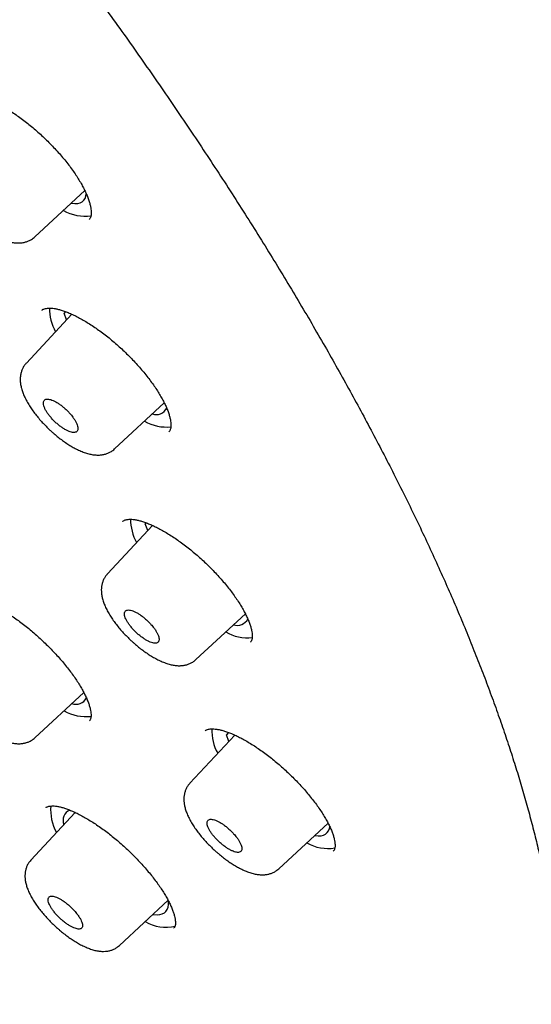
# Model space of a CAD drawing. Header units: millimetres. Extents: x 8 to 1091, y 12 to 2370.
# Tile 22 of 88: x 791 to 804, y 750 to 775. Entities that reach past the tile are written whole.
import ezdxf

# ---------------------------------------------------------------- set-up
doc = ezdxf.new("R2010")
doc.units = ezdxf.units.MM

msp = doc.modelspace()

# ---------------------------------------------------------------- linework, layer by layer
at = {"color": 7, "linetype": 'Continuous', "lineweight": 30}
for p, q in [((791.563, 769.45), (792.841, 770.634)), ((792.951, 769.89), (792.953, 769.893)), ((792.507, 767.468), (791.342, 766.216)), ((792.348, 767.535), (792.309, 767.495)), ((792.336, 767.528), (792.309, 767.495)), ((792.375, 767.326), (792.309, 767.495)), ((793.605, 764.018), (794.877, 765.196)), ((794.997, 764.458), (795, 764.461)), ((794.576, 762.058), (793.419, 760.815)), ((794.416, 762.13), (794.389, 762.097)), ((794.417, 762.125), (794.389, 762.097)), ((794.454, 761.928), (794.389, 762.097)), ((795.689, 758.623), (796.956, 759.796)), ((797.084, 759.067), (797.087, 759.07)), ((791.564, 756.621), (792.815, 757.779)), ((792.958, 757.055), (792.96, 757.058)), ((796.525, 756.756), (796.469, 756.699)), ((796.684, 756.69), (795.534, 755.454)), ((796.534, 756.529), (796.469, 756.699)), ((792.595, 754.708), (791.458, 753.486)), ((797.813, 753.266), (799.076, 754.435)), ((799.211, 753.718), (799.214, 753.721)), ((793.729, 751.302), (794.979, 752.46)), ((795.125, 751.747), (795.127, 751.75))]:
    msp.add_line(p, q, dxfattribs=at)
at = {"color": 7, "linetype": 'Continuous', "lineweight": 30, "flags": 128}
for points in [[(792.492, 770.31), (792.505, 770.308), (792.586, 770.302), (792.658, 770.306), (792.721, 770.322), (792.774, 770.349), (792.816, 770.386), (792.848, 770.434), (792.869, 770.493), (792.879, 770.553)], [(796.527, 756.759), (796.506, 756.742), (796.469, 756.699)], [(798.731, 754.116), (798.745, 754.114), (798.826, 754.107), (798.898, 754.112), (798.96, 754.128), (799.013, 754.154), (799.056, 754.192), (799.088, 754.24), (799.109, 754.298), (799.118, 754.349)], [(794.588, 752.098), (794.612, 752.094), (794.692, 752.087), (794.764, 752.092), (794.827, 752.108), (794.88, 752.135), (794.922, 752.172), (794.954, 752.22), (794.975, 752.279), (794.985, 752.347), (794.983, 752.423), (794.98, 752.457)]]:
    msp.add_lwpolyline(points, dxfattribs=at)
at = {"color": 7, "linetype": 'Continuous', "lineweight": 30}
for centre, radius, start, end in [((792.836, 771.041), 1.063, 239.3318, 278.9861), ((793.124, 767.604), 1.189, 178.9047, 209.4765), ((794.669, 765.199), 0.303, 251.1984, 333.8478), ((794.932, 765.689), 1.111, 239.8144, 276.1601), ((795.217, 762.21), 1.203, 179.58, 209.356), ((796.749, 759.801), 0.303, 251.2119, 333.6086), ((797.01, 760.285), 1.105, 239.7557, 276.5055), ((792.613, 757.785), 0.307, 250.1723, 331.7269), ((792.874, 758.266), 1.105, 239.4568, 276.7498), ((797.257, 756.799), 1.161, 177.4646, 209.7348), ((793.062, 754.756), 1.097, 173.6929, 210.6756), ((792.587, 754.495), 0.305, 115.3332, 199.7183), ((799.07, 754.831), 1.046, 239.1502, 280.0436), ((794.907, 752.723), 0.957, 237.4425, 285.2773)]:
    msp.add_arc(centre, radius, start, end, dxfattribs=at)
for points, knots in [([(816.596, 754.872), (816.652, 754.933), (816.777, 755.069), (816.959, 755.292), (817.146, 755.538), (817.322, 755.794), (817.489, 756.058), (817.646, 756.332), (817.793, 756.614), (817.931, 756.906), (818.059, 757.207), (818.177, 757.517), (818.285, 757.836), (818.382, 758.165), (818.47, 758.502), (818.547, 758.847), (818.614, 759.202), (818.67, 759.565), (818.716, 759.937), (818.751, 760.316), (818.776, 760.704), (818.79, 761.1), (818.794, 761.504), (818.787, 761.915), (818.769, 762.334), (818.741, 762.759), (818.703, 763.192), (818.654, 763.632), (818.594, 764.079), (818.525, 764.532), (818.445, 764.992), (818.355, 765.458), (818.254, 765.93), (818.144, 766.408), (818.024, 766.892), (817.893, 767.383), (817.753, 767.879), (817.603, 768.38), (817.443, 768.887), (817.274, 769.399), (817.094, 769.917), (816.906, 770.44), (816.707, 770.968), (816.5, 771.501), (816.283, 772.038), (816.056, 772.581), (815.821, 773.128), (815.576, 773.679), (815.322, 774.234), (815.06, 774.794), (814.788, 775.358), (814.507, 775.926), (814.218, 776.498), (813.92, 777.073), (813.613, 777.652), (813.298, 778.234), (812.974, 778.82), (812.642, 779.409), (812.301, 780), (811.953, 780.595), (811.596, 781.192), (811.231, 781.792), (810.859, 782.394), (810.478, 782.999), (810.09, 783.606), (809.694, 784.215), (809.29, 784.825), (808.88, 785.438), (808.461, 786.052), (808.036, 786.667), (807.604, 787.283), (807.164, 787.901), (806.718, 788.52), (806.265, 789.139), (805.805, 789.759), (805.338, 790.38), (804.866, 791.001), (804.387, 791.622), (803.901, 792.243), (803.41, 792.864), (802.913, 793.485), (802.41, 794.105), (801.901, 794.725), (801.387, 795.344), (800.867, 795.962), (800.342, 796.579), (799.812, 797.195), (799.276, 797.81), (798.736, 798.423), (798.191, 799.035), (797.642, 799.644), (797.088, 800.252), (796.529, 800.857), (795.967, 801.461), (795.4, 802.062), (794.83, 802.66), (794.255, 803.256), (793.677, 803.848), (793.096, 804.438), (792.511, 805.025), (791.923, 805.608), (791.332, 806.188), (790.739, 806.764), (790.142, 807.336), (789.543, 807.905), (788.941, 808.469), (788.337, 809.03), (787.731, 809.586), (787.123, 810.137), (786.513, 810.684), (785.902, 811.226), (785.289, 811.764), (784.674, 812.296), (784.058, 812.823), (783.442, 813.345), (782.824, 813.862), (782.206, 814.373), (781.587, 814.878), (780.967, 815.377), (780.347, 815.871), (779.727, 816.358), (779.108, 816.84), (778.488, 817.315), (777.868, 817.783), (777.249, 818.246), (776.631, 818.701), (776.013, 819.15), (775.397, 819.591), (774.781, 820.026), (774.167, 820.454), (773.554, 820.874), (772.943, 821.288), (772.333, 821.693), (771.725, 822.092), (771.119, 822.482), (770.515, 822.865), (769.914, 823.24), (769.314, 823.607), (768.718, 823.967), (768.124, 824.318), (767.533, 824.66), (766.945, 824.995), (766.36, 825.321), (765.778, 825.639), (765.199, 825.948), (764.625, 826.249), (764.053, 826.54), (763.486, 826.823), (762.922, 827.098), (762.363, 827.363), (761.808, 827.619), (761.257, 827.866), (760.71, 828.104), (760.168, 828.333), (759.63, 828.553), (759.098, 828.763), (758.57, 828.963), (758.047, 829.155), (757.529, 829.336), (757.017, 829.508), (756.51, 829.671), (756.008, 829.823), (755.512, 829.966), (755.022, 830.099), (754.537, 830.222), (754.058, 830.335), (753.585, 830.438), (753.119, 830.531), (752.658, 830.613), (752.204, 830.685), (751.756, 830.747), (751.315, 830.799), (750.881, 830.84), (750.453, 830.871), (750.032, 830.891), (749.619, 830.9), (749.213, 830.899), (748.814, 830.887), (748.423, 830.865), (748.04, 830.831), (747.665, 830.787), (747.298, 830.732), (746.939, 830.667), (746.589, 830.591), (746.248, 830.504), (745.916, 830.407), (745.593, 830.299), (745.279, 830.181), (744.974, 830.053), (744.678, 829.915), (744.393, 829.767), (744.116, 829.609), (743.849, 829.442), (743.592, 829.265), (743.344, 829.078), (743.121, 828.896), (742.986, 828.773), (742.926, 828.718)], [0, 0, 0, 0, 0.003906, 0.008744, 0.013588, 0.018442, 0.023309, 0.028192, 0.033094, 0.038018, 0.042964, 0.047935, 0.05293, 0.057951, 0.062995, 0.068064, 0.073154, 0.078266, 0.083396, 0.088543, 0.093705, 0.09888, 0.104065, 0.10926, 0.114462, 0.11967, 0.124882, 0.130097, 0.135314, 0.140533, 0.145751, 0.150969, 0.156186, 0.161402, 0.166616, 0.171828, 0.177038, 0.182245, 0.187451, 0.192653, 0.197854, 0.203052, 0.208247, 0.213441, 0.218631, 0.22382, 0.229006, 0.234191, 0.239373, 0.244553, 0.249731, 0.254907, 0.260082, 0.265254, 0.270425, 0.275595, 0.280763, 0.28593, 0.291095, 0.296259, 0.301421, 0.306583, 0.311743, 0.316902, 0.32206, 0.327217, 0.332374, 0.337529, 0.342683, 0.347837, 0.35299, 0.358142, 0.363293, 0.368444, 0.373594, 0.378744, 0.383893, 0.389041, 0.394189, 0.399337, 0.404484, 0.40963, 0.414777, 0.419922, 0.425068, 0.430213, 0.435358, 0.440503, 0.445647, 0.450792, 0.455936, 0.461079, 0.466223, 0.471367, 0.47651, 0.481653, 0.486797, 0.49194, 0.497083, 0.502226, 0.507369, 0.512512, 0.517656, 0.522799, 0.527942, 0.533085, 0.538229, 0.543373, 0.548516, 0.55366, 0.558804, 0.563949, 0.569093, 0.574238, 0.579383, 0.584529, 0.589675, 0.594821, 0.599967, 0.605114, 0.610262, 0.615409, 0.620558, 0.625706, 0.630856, 0.636006, 0.641156, 0.646307, 0.651459, 0.656612, 0.661765, 0.666919, 0.672074, 0.67723, 0.682387, 0.687544, 0.692703, 0.697863, 0.703024, 0.708186, 0.713349, 0.718514, 0.72368, 0.728847, 0.734016, 0.739186, 0.744358, 0.749532, 0.754707, 0.759884, 0.765063, 0.770245, 0.775428, 0.780613, 0.785801, 0.79099, 0.796182, 0.801377, 0.806574, 0.811773, 0.816975, 0.82218, 0.827387, 0.832596, 0.837808, 0.843022, 0.848238, 0.853456, 0.858675, 0.863896, 0.869117, 0.874338, 0.879559, 0.884777, 0.889993, 0.895205, 0.900411, 0.90561, 0.910801, 0.915981, 0.921148, 0.9263, 0.931436, 0.936553, 0.941649, 0.946723, 0.951773, 0.956798, 0.961798, 0.966772, 0.971722, 0.976648, 0.981553, 0.986438, 0.991306, 0.996161, 1, 1, 1, 1]), ([(731.686, 815.542), (731.752, 815.596), (731.89, 815.708), (732.112, 815.867), (732.349, 816.023), (732.596, 816.169), (732.851, 816.306), (733.115, 816.433), (733.389, 816.55), (733.67, 816.657), (733.961, 816.755), (734.26, 816.843), (734.567, 816.922), (734.883, 816.99), (735.207, 817.049), (735.539, 817.099), (735.88, 817.138), (736.229, 817.168), (736.586, 817.188), (736.951, 817.198), (737.323, 817.199), (737.704, 817.19), (738.092, 817.171), (738.488, 817.142), (738.892, 817.104), (739.303, 817.055), (739.721, 816.997), (740.146, 816.93), (740.579, 816.852), (741.019, 816.765), (741.465, 816.668), (741.919, 816.561), (742.379, 816.444), (742.845, 816.318), (743.318, 816.183), (743.797, 816.037), (744.283, 815.882), (744.774, 815.718), (745.272, 815.544), (745.775, 815.361), (746.284, 815.168), (746.798, 814.966), (747.318, 814.754), (747.842, 814.533), (748.372, 814.303), (748.907, 814.064), (749.447, 813.816), (749.991, 813.559), (750.54, 813.292), (751.093, 813.017), (751.651, 812.733), (752.212, 812.441), (752.778, 812.139), (753.347, 811.829), (753.92, 811.511), (754.496, 811.184), (755.076, 810.848), (755.658, 810.505), (756.244, 810.153), (756.833, 809.793), (757.424, 809.425), (758.018, 809.05), (758.614, 808.666), (759.213, 808.275), (759.813, 807.876), (760.416, 807.47), (761.02, 807.056), (761.626, 806.635), (762.233, 806.207), (762.842, 805.772), (763.451, 805.33), (764.062, 804.881), (764.673, 804.425), (765.285, 803.963), (765.898, 803.494), (766.511, 803.019), (767.124, 802.538), (767.737, 802.05), (768.35, 801.557), (768.962, 801.058), (769.574, 800.553), (770.186, 800.042), (770.796, 799.526), (771.406, 799.005), (772.014, 798.478), (772.622, 797.947), (773.227, 797.41), (773.832, 796.869), (774.434, 796.323), (775.035, 795.773), (775.633, 795.218), (776.229, 794.659), (776.823, 794.096), (777.414, 793.53), (778.003, 792.959), (778.589, 792.385), (779.171, 791.807), (779.751, 791.227), (780.327, 790.643), (780.9, 790.055), (781.469, 789.466), (782.035, 788.873), (782.596, 788.278), (783.154, 787.68), (783.707, 787.081), (784.256, 786.479), (784.801, 785.875), (785.341, 785.27), (785.876, 784.663), (786.406, 784.054), (786.931, 783.445), (787.451, 782.834), (787.966, 782.222), (788.475, 781.609), (788.979, 780.996), (789.477, 780.382), (789.969, 779.768), (790.455, 779.154), (790.935, 778.54), (791.409, 777.926), (791.877, 777.312), (792.338, 776.699), (792.792, 776.086), (793.24, 775.475), (793.681, 774.864), (794.115, 774.254), (794.542, 773.646), (794.962, 773.039), (795.374, 772.433), (795.779, 771.83), (796.177, 771.228), (796.567, 770.629), (796.949, 770.031), (797.324, 769.437), (797.69, 768.844), (798.049, 768.255), (798.4, 767.668), (798.742, 767.084), (799.076, 766.504), (799.402, 765.926), (799.72, 765.353), (800.029, 764.782), (800.329, 764.216), (800.621, 763.654), (800.904, 763.095), (801.178, 762.541), (801.443, 761.992), (801.699, 761.447), (801.946, 760.906), (802.185, 760.37), (802.414, 759.84), (802.634, 759.314), (802.844, 758.794), (803.045, 758.279), (803.237, 757.769), (803.42, 757.265), (803.593, 756.767), (803.757, 756.275), (803.911, 755.789), (804.055, 755.309), (804.19, 754.836), (804.315, 754.369), (804.431, 753.908), (804.537, 753.454), (804.633, 753.007), (804.72, 752.567), (804.796, 752.134), (804.864, 751.708), (804.921, 751.29), (804.968, 750.878), (805.006, 750.475), (805.034, 750.078), (805.053, 749.69), (805.061, 749.309), (805.06, 748.936), (805.049, 748.572), (805.029, 748.215), (804.998, 747.866), (804.958, 747.526), (804.909, 747.194), (804.849, 746.87), (804.78, 746.554), (804.702, 746.247), (804.613, 745.949), (804.516, 745.659), (804.408, 745.378), (804.291, 745.105), (804.165, 744.842), (804.028, 744.587), (803.883, 744.341), (803.728, 744.103), (803.562, 743.876), (803.448, 743.727), (803.386, 743.657), (803.386, 743.657)], [0, 0, 0, 0, 0.004813, 0.010121, 0.015426, 0.020725, 0.026018, 0.031305, 0.036585, 0.041858, 0.047124, 0.052384, 0.057638, 0.062887, 0.068131, 0.07337, 0.078606, 0.083839, 0.08907, 0.094298, 0.099524, 0.104749, 0.109973, 0.115197, 0.12042, 0.125642, 0.130865, 0.136087, 0.14131, 0.146532, 0.151755, 0.156979, 0.162203, 0.167427, 0.172652, 0.177877, 0.183103, 0.188329, 0.193556, 0.198783, 0.204011, 0.209239, 0.214468, 0.219697, 0.224927, 0.230157, 0.235388, 0.240619, 0.24585, 0.251082, 0.256314, 0.261547, 0.26678, 0.272013, 0.277246, 0.28248, 0.287714, 0.292949, 0.298183, 0.303418, 0.308654, 0.313889, 0.319125, 0.32436, 0.329596, 0.334833, 0.340069, 0.345306, 0.350542, 0.355779, 0.361016, 0.366253, 0.371491, 0.376728, 0.381965, 0.387203, 0.392441, 0.397679, 0.402917, 0.408155, 0.413393, 0.418631, 0.423869, 0.429107, 0.434346, 0.439584, 0.444823, 0.450061, 0.4553, 0.460538, 0.465777, 0.471016, 0.476254, 0.481493, 0.486732, 0.491971, 0.497209, 0.502448, 0.507687, 0.512926, 0.518164, 0.523403, 0.528642, 0.533881, 0.539119, 0.544358, 0.549597, 0.554835, 0.560074, 0.565312, 0.570551, 0.575789, 0.581027, 0.586266, 0.591504, 0.596742, 0.60198, 0.607218, 0.612456, 0.617693, 0.622931, 0.628169, 0.633406, 0.638643, 0.643881, 0.649118, 0.654355, 0.659591, 0.664828, 0.670064, 0.675301, 0.680537, 0.685773, 0.691008, 0.696244, 0.701479, 0.706714, 0.711949, 0.717183, 0.722418, 0.727652, 0.732885, 0.738119, 0.743352, 0.748584, 0.753817, 0.759049, 0.76428, 0.769511, 0.774742, 0.779973, 0.785203, 0.790432, 0.795661, 0.800889, 0.806117, 0.811345, 0.816572, 0.821798, 0.827024, 0.83225, 0.837474, 0.842699, 0.847923, 0.853146, 0.858369, 0.863592, 0.868814, 0.874036, 0.879258, 0.88448, 0.889702, 0.894924, 0.900147, 0.90537, 0.910594, 0.91582, 0.921048, 0.926277, 0.931509, 0.936745, 0.941984, 0.947227, 0.952475, 0.957728, 0.962987, 0.968252, 0.973524, 0.978803, 0.984089, 0.989382, 0.99468, 0.999984, 1, 1, 1, 1]), ([(731.449, 814.861), (731.43, 814.839), (731.346, 814.746), (731.208, 814.572), (731.035, 814.339), (730.871, 814.095), (730.718, 813.843), (730.574, 813.581), (730.439, 813.311), (730.315, 813.031), (730.2, 812.743), (730.095, 812.445), (730, 812.139), (729.914, 811.824), (729.839, 811.501), (729.774, 811.169), (729.719, 810.828), (729.674, 810.479), (729.639, 810.122), (729.614, 809.757), (729.599, 809.384), (729.594, 809.003), (729.6, 808.614), (729.615, 808.218), (729.641, 807.815), (729.677, 807.404), (729.723, 806.985), (729.778, 806.56), (729.844, 806.128), (729.92, 805.688), (730.006, 805.242), (730.101, 804.79), (730.207, 804.331), (730.322, 803.865), (730.447, 803.393), (730.582, 802.915), (730.726, 802.431), (730.88, 801.941), (731.044, 801.446), (731.217, 800.944), (731.4, 800.438), (731.592, 799.925), (731.794, 799.408), (732.005, 798.885), (732.225, 798.357), (732.455, 797.825), (732.693, 797.287), (732.941, 796.745), (733.198, 796.199), (733.463, 795.648), (733.738, 795.093), (734.021, 794.534), (734.313, 793.971), (734.614, 793.405), (734.923, 792.834), (735.241, 792.26), (735.567, 791.683), (735.901, 791.103), (736.244, 790.52), (736.595, 789.933), (736.954, 789.344), (737.32, 788.753), (737.695, 788.159), (738.078, 787.563), (738.468, 786.964), (738.865, 786.364), (739.27, 785.762), (739.683, 785.158), (740.102, 784.553), (740.529, 783.946), (740.963, 783.338), (741.403, 782.729), (741.851, 782.12), (742.305, 781.509), (742.766, 780.898), (743.233, 780.287), (743.706, 779.675), (744.186, 779.063), (744.671, 778.452), (745.163, 777.84), (745.66, 777.229), (746.163, 776.619), (746.672, 776.009), (747.185, 775.401), (747.705, 774.793), (748.229, 774.186), (748.758, 773.581), (749.292, 772.977), (749.831, 772.375), (750.375, 771.775), (750.922, 771.177), (751.475, 770.581), (752.031, 769.987), (752.591, 769.396), (753.155, 768.807), (753.723, 768.221), (754.294, 767.638), (754.869, 767.058), (755.447, 766.482), (756.028, 765.908), (756.612, 765.338), (757.199, 764.772), (757.789, 764.21), (758.381, 763.652), (758.975, 763.097), (759.572, 762.547), (760.17, 762.002), (760.771, 761.461), (761.373, 760.924), (761.977, 760.393), (762.582, 759.866), (763.188, 759.345), (763.795, 758.829), (764.404, 758.318), (765.013, 757.812), (765.622, 757.313), (766.232, 756.819), (766.843, 756.331), (767.453, 755.849), (768.064, 755.373), (768.674, 754.903), (769.284, 754.44), (769.893, 753.984), (770.502, 753.534), (771.11, 753.09), (771.717, 752.654), (772.323, 752.225), (772.927, 751.802), (773.53, 751.387), (774.132, 750.98), (774.731, 750.579), (775.329, 750.187), (775.925, 749.802), (776.518, 749.424), (777.109, 749.055), (777.698, 748.693), (778.283, 748.34), (778.866, 747.994), (779.446, 747.657), (780.023, 747.328), (780.597, 747.008), (781.167, 746.696), (781.733, 746.392), (782.296, 746.098), (782.855, 745.811), (783.41, 745.534), (783.961, 745.266), (784.507, 745.006), (785.049, 744.756), (785.586, 744.514), (786.119, 744.282), (786.647, 744.059), (787.17, 743.846), (787.688, 743.641), (788.201, 743.446), (788.708, 743.261), (789.21, 743.085), (789.706, 742.918), (790.196, 742.761), (790.681, 742.614), (791.159, 742.476), (791.632, 742.349), (792.098, 742.231), (792.558, 742.122), (793.011, 742.024), (793.458, 741.936), (793.898, 741.857), (794.332, 741.789), (794.758, 741.73), (795.178, 741.682), (795.59, 741.643), (795.995, 741.615), (796.393, 741.597), (796.783, 741.588), (797.165, 741.591), (797.54, 741.603), (797.907, 741.625), (798.266, 741.658), (798.617, 741.7), (798.96, 741.753), (799.295, 741.816), (799.621, 741.89), (799.938, 741.973), (800.247, 742.066), (800.547, 742.169), (800.838, 742.283), (801.12, 742.406), (801.393, 742.539), (801.657, 742.681), (801.912, 742.834), (802.157, 742.995), (802.393, 743.167), (802.577, 743.311), (802.678, 743.402), (802.708, 743.428)], [0, 0, 0, 0, 0.001541, 0.006681, 0.011823, 0.01697, 0.022122, 0.027282, 0.03245, 0.037626, 0.042812, 0.048007, 0.053211, 0.058423, 0.063644, 0.068873, 0.074109, 0.079351, 0.084598, 0.08985, 0.095106, 0.100365, 0.105627, 0.110891, 0.116157, 0.121424, 0.126691, 0.131959, 0.137227, 0.142496, 0.147764, 0.153031, 0.158298, 0.163564, 0.16883, 0.174095, 0.179359, 0.184623, 0.189886, 0.195148, 0.200409, 0.205669, 0.210929, 0.216188, 0.221446, 0.226703, 0.23196, 0.237216, 0.242472, 0.247727, 0.252981, 0.258235, 0.263488, 0.26874, 0.273993, 0.279244, 0.284495, 0.289746, 0.294997, 0.300247, 0.305496, 0.310745, 0.315994, 0.321243, 0.326491, 0.331739, 0.336987, 0.342234, 0.347481, 0.352728, 0.357975, 0.363221, 0.368468, 0.373714, 0.37896, 0.384205, 0.389451, 0.394696, 0.399942, 0.405187, 0.410432, 0.415677, 0.420921, 0.426166, 0.431411, 0.436655, 0.441899, 0.447144, 0.452388, 0.457632, 0.462876, 0.46812, 0.473364, 0.478608, 0.483852, 0.489096, 0.49434, 0.499584, 0.504828, 0.510072, 0.515316, 0.52056, 0.525804, 0.531048, 0.536292, 0.541536, 0.54678, 0.552024, 0.557268, 0.562513, 0.567757, 0.573002, 0.578246, 0.583491, 0.588735, 0.59398, 0.599225, 0.60447, 0.609715, 0.614961, 0.620206, 0.625452, 0.630698, 0.635944, 0.64119, 0.646436, 0.651683, 0.65693, 0.662177, 0.667424, 0.672672, 0.677919, 0.683168, 0.688416, 0.693665, 0.698914, 0.704163, 0.709413, 0.714663, 0.719914, 0.725165, 0.730416, 0.735668, 0.740921, 0.746173, 0.751427, 0.756681, 0.761935, 0.767191, 0.772446, 0.777703, 0.78296, 0.788218, 0.793476, 0.798735, 0.803995, 0.809256, 0.814518, 0.81978, 0.825043, 0.830307, 0.835572, 0.840838, 0.846104, 0.851371, 0.856639, 0.861907, 0.867176, 0.872445, 0.877714, 0.882983, 0.888251, 0.893519, 0.898786, 0.904051, 0.909315, 0.914575, 0.919833, 0.925087, 0.930336, 0.93558, 0.940817, 0.946048, 0.951272, 0.956487, 0.961693, 0.96689, 0.972078, 0.977256, 0.982426, 0.987587, 0.992741, 0.997888, 1, 1, 1, 1]), ([(789.71, 773.013), (789.712, 773.016), (789.722, 773.026), (789.745, 773.04), (789.782, 773.056), (789.829, 773.067), (789.887, 773.073), (789.956, 773.072), (790.034, 773.064), (790.121, 773.047), (790.215, 773.021), (790.316, 772.987), (790.424, 772.944), (790.538, 772.893), (790.659, 772.832), (790.784, 772.762), (790.913, 772.684), (791.044, 772.599), (791.177, 772.506), (791.31, 772.406), (791.443, 772.301), (791.574, 772.191), (791.703, 772.076), (791.829, 771.958), (791.953, 771.835), (792.073, 771.708), (792.189, 771.58), (792.3, 771.45), (792.405, 771.32), (792.502, 771.19), (792.592, 771.063), (792.673, 770.938), (792.745, 770.818), (792.809, 770.701), (792.863, 770.589), (792.91, 770.481), (792.947, 770.38), (792.975, 770.285), (792.994, 770.199), (793.004, 770.123), (793.007, 770.057), (793.002, 770.003), (792.993, 769.96), (792.98, 769.928), (792.967, 769.906), (792.957, 769.897), (792.953, 769.893)], [0, 0, 0, 0, 0.010028, 0.035998, 0.059392, 0.08156, 0.1051, 0.127984, 0.150613, 0.173164, 0.195686, 0.218019, 0.240644, 0.263609, 0.286872, 0.310377, 0.334063, 0.357864, 0.381717, 0.405548, 0.429311, 0.452945, 0.476431, 0.500055, 0.523845, 0.547762, 0.571757, 0.59577, 0.61973, 0.643584, 0.667284, 0.690795, 0.714007, 0.737003, 0.760165, 0.783379, 0.806557, 0.82961, 0.852454, 0.875025, 0.897306, 0.919372, 0.941435, 0.9639, 0.988219, 1, 1, 1, 1]), ([(789.95, 769.889), (789.968, 769.872), (790.021, 769.826), (790.11, 769.751), (790.218, 769.668), (790.328, 769.591), (790.439, 769.521), (790.551, 769.459), (790.665, 769.403), (790.78, 769.357), (790.892, 769.322), (791, 769.3), (791.1, 769.291), (791.193, 769.292), (791.281, 769.305), (791.362, 769.328), (791.441, 769.362), (791.509, 769.403), (791.546, 769.437), (791.561, 769.451)], [0, 0, 0, 0, 0.034063, 0.09852, 0.163802, 0.229894, 0.296169, 0.363149, 0.432394, 0.503876, 0.575384, 0.641962, 0.703702, 0.761171, 0.814382, 0.864319, 0.912518, 0.965012, 1, 1, 1, 1]), ([(791.741, 767.571), (791.741, 767.571), (791.74, 767.57), (791.739, 767.569), (791.739, 767.569)], [0, 0, 0, 0, 0.396733, 1, 1, 1, 1]), ([(791.74, 767.568), (791.743, 767.57), (791.752, 767.58), (791.773, 767.593), (791.808, 767.608), (791.854, 767.619), (791.91, 767.625), (791.978, 767.624), (792.056, 767.616), (792.141, 767.599), (792.235, 767.574), (792.336, 767.541), (792.443, 767.498), (792.557, 767.447), (792.677, 767.387), (792.802, 767.318), (792.931, 767.24), (793.062, 767.155), (793.195, 767.063), (793.329, 766.964), (793.462, 766.86), (793.594, 766.75), (793.723, 766.636), (793.85, 766.518), (793.975, 766.396), (794.096, 766.27), (794.213, 766.142), (794.325, 766.013), (794.431, 765.883), (794.53, 765.755), (794.621, 765.628), (794.704, 765.504), (794.777, 765.383), (794.842, 765.267), (794.899, 765.155), (794.946, 765.048), (794.985, 764.947), (795.014, 764.853), (795.035, 764.767), (795.046, 764.691), (795.05, 764.625), (795.047, 764.57), (795.038, 764.527), (795.026, 764.496), (795.014, 764.475), (795.004, 764.465), (795, 764.461)], [0, 0, 0, 0, 0.009074, 0.034965, 0.05827, 0.080348, 0.103791, 0.126591, 0.149155, 0.171658, 0.19415, 0.216464, 0.23905, 0.261981, 0.285216, 0.308699, 0.332368, 0.356157, 0.380003, 0.403831, 0.427595, 0.451237, 0.474724, 0.498332, 0.522108, 0.546012, 0.569998, 0.594006, 0.617965, 0.641821, 0.665527, 0.689046, 0.712279, 0.73527, 0.758415, 0.781614, 0.804777, 0.827816, 0.850645, 0.873193, 0.895434, 0.917432, 0.939397, 0.961691, 0.985542, 1, 1, 1, 1]), ([(791.343, 766.215), (791.326, 766.197), (791.292, 766.158), (791.251, 766.089), (791.219, 766.012), (791.197, 765.931), (791.186, 765.846), (791.185, 765.758), (791.195, 765.666), (791.217, 765.567), (791.25, 765.461), (791.296, 765.351), (791.353, 765.238), (791.419, 765.126), (791.492, 765.016), (791.572, 764.908), (791.658, 764.802), (791.75, 764.698), (791.846, 764.598), (791.929, 764.516), (791.981, 764.469), (791.998, 764.454)], [0, 0, 0, 0, 0.037341, 0.080383, 0.123681, 0.167873, 0.213653, 0.261588, 0.312173, 0.367966, 0.428644, 0.490774, 0.555072, 0.617378, 0.67722, 0.737306, 0.796571, 0.854636, 0.912476, 0.970726, 1, 1, 1, 1]), ([(792.46, 764.923), (792.438, 764.946), (792.395, 764.994), (792.324, 765.06), (792.249, 765.122), (792.175, 765.176), (792.101, 765.222), (792.031, 765.257), (791.966, 765.282), (791.909, 765.294), (791.86, 765.294), (791.822, 765.283), (791.795, 765.259), (791.78, 765.224), (791.777, 765.179), (791.788, 765.125), (791.81, 765.064), (791.845, 764.997), (791.89, 764.927), (791.944, 764.855), (792.006, 764.783), (792.074, 764.713), (792.147, 764.648), (792.222, 764.589), (792.297, 764.538), (792.369, 764.496), (792.438, 764.465), (792.5, 764.445), (792.554, 764.437), (792.599, 764.441), (792.633, 764.458), (792.656, 764.485), (792.666, 764.524), (792.663, 764.573), (792.648, 764.63), (792.621, 764.693), (792.583, 764.762), (792.53, 764.839), (792.485, 764.893), (792.46, 764.923)], [0, 0, 0, 0, 0.026465, 0.053698, 0.080164, 0.107396, 0.13387, 0.161112, 0.187594, 0.214844, 0.241325, 0.268575, 0.295049, 0.32229, 0.348752, 0.375981, 0.402431, 0.429648, 0.456093, 0.483305, 0.509753, 0.536968, 0.563426, 0.590651, 0.617122, 0.644359, 0.67084, 0.698088, 0.72457, 0.751821, 0.778298, 0.805543, 0.832008, 0.859241, 0.885694, 0.912915, 0.939361, 0.966573, 1, 1, 1, 1]), ([(791.998, 764.454), (792.017, 764.438), (792.069, 764.391), (792.158, 764.317), (792.267, 764.235), (792.377, 764.158), (792.488, 764.089), (792.599, 764.026), (792.713, 763.971), (792.828, 763.925), (792.94, 763.891), (793.047, 763.869), (793.147, 763.859), (793.24, 763.861), (793.326, 763.874), (793.408, 763.896), (793.486, 763.931), (793.553, 763.971), (793.59, 764.005), (793.604, 764.019)], [0, 0, 0, 0, 0.03411, 0.098684, 0.164083, 0.230292, 0.296689, 0.363812, 0.433218, 0.504881, 0.576681, 0.643492, 0.705385, 0.762822, 0.815913, 0.86571, 0.913802, 0.966228, 1, 1, 1, 1]), ([(793.814, 762.166), (793.813, 762.165), (793.812, 762.165), (793.812, 762.164), (793.812, 762.163)], [0, 0, 0, 0, 0.432068, 1, 1, 1, 1]), ([(793.813, 762.162), (793.815, 762.165), (793.823, 762.174), (793.843, 762.186), (793.876, 762.2), (793.92, 762.211), (793.976, 762.217), (794.043, 762.217), (794.119, 762.208), (794.204, 762.192), (794.296, 762.167), (794.396, 762.134), (794.503, 762.092), (794.617, 762.041), (794.736, 761.982), (794.861, 761.913), (794.99, 761.837), (795.121, 761.752), (795.255, 761.661), (795.389, 761.562), (795.522, 761.459), (795.654, 761.35), (795.784, 761.237), (795.912, 761.119), (796.038, 760.998), (796.16, 760.873), (796.278, 760.745), (796.391, 760.617), (796.498, 760.488), (796.598, 760.36), (796.691, 760.233), (796.775, 760.11), (796.85, 759.99), (796.916, 759.874), (796.974, 759.763), (797.023, 759.656), (797.063, 759.555), (797.094, 759.461), (797.116, 759.375), (797.129, 759.299), (797.133, 759.233), (797.131, 759.179), (797.124, 759.136), (797.113, 759.106), (797.101, 759.084), (797.091, 759.074), (797.087, 759.07)], [0, 0, 0, 0, 0.008135, 0.033932, 0.057149, 0.079137, 0.102484, 0.125202, 0.147702, 0.170158, 0.192619, 0.214899, 0.237448, 0.26035, 0.283561, 0.307025, 0.330681, 0.354461, 0.378303, 0.402133, 0.4259, 0.449553, 0.473046, 0.496643, 0.520409, 0.544307, 0.568288, 0.592295, 0.616258, 0.640121, 0.663837, 0.687369, 0.710625, 0.733621, 0.756756, 0.779945, 0.803101, 0.826131, 0.848949, 0.871478, 0.893686, 0.915623, 0.937496, 0.959629, 0.983075, 1, 1, 1, 1]), ([(793.419, 760.814), (793.404, 760.796), (793.37, 760.758), (793.33, 760.69), (793.297, 760.614), (793.275, 760.534), (793.264, 760.45), (793.264, 760.362), (793.273, 760.271), (793.294, 760.173), (793.328, 760.069), (793.374, 759.959), (793.43, 759.848), (793.496, 759.736), (793.57, 759.627), (793.65, 759.519), (793.736, 759.413), (793.827, 759.31), (793.923, 759.21), (794.01, 759.126), (794.065, 759.076), (794.085, 759.058)], [0, 0, 0, 0, 0.035656, 0.078436, 0.121408, 0.165216, 0.210562, 0.258071, 0.308222, 0.363408, 0.423809, 0.48615, 0.550089, 0.612592, 0.672588, 0.73244, 0.791721, 0.849805, 0.907536, 0.965696, 1, 1, 1, 1]), ([(789.691, 760.154), (789.692, 760.156), (789.699, 760.164), (789.717, 760.174), (789.748, 760.188), (789.789, 760.198), (789.842, 760.203), (789.907, 760.202), (789.981, 760.194), (790.064, 760.177), (790.155, 760.153), (790.253, 760.119), (790.358, 760.077), (790.471, 760.026), (790.589, 759.966), (790.712, 759.898), (790.84, 759.821), (790.971, 759.737), (791.104, 759.645), (791.237, 759.547), (791.371, 759.443), (791.503, 759.334), (791.633, 759.221), (791.76, 759.103), (791.886, 758.982), (792.009, 758.857), (792.127, 758.73), (792.241, 758.602), (792.349, 758.473), (792.45, 758.345), (792.544, 758.218), (792.629, 758.095), (792.706, 757.975), (792.773, 757.859), (792.833, 757.748), (792.883, 757.641), (792.925, 757.54), (792.957, 757.446), (792.981, 757.361), (792.995, 757.285), (793.001, 757.219), (793.001, 757.165), (792.994, 757.123), (792.985, 757.093), (792.974, 757.072), (792.965, 757.062), (792.96, 757.058)], [0, 0, 0, 0, 0.007386, 0.032998, 0.056069, 0.077904, 0.101085, 0.123657, 0.146045, 0.168418, 0.190816, 0.213041, 0.235521, 0.258366, 0.281532, 0.30496, 0.328589, 0.352351, 0.376182, 0.400009, 0.423778, 0.447443, 0.470928, 0.4945, 0.518245, 0.542125, 0.566095, 0.590102, 0.61407, 0.637946, 0.661681, 0.685236, 0.708533, 0.731551, 0.754673, 0.777853, 0.801003, 0.82403, 0.846841, 0.869353, 0.891517, 0.913362, 0.935068, 0.956934, 0.979726, 1, 1, 1, 1]), ([(794.537, 759.524), (794.516, 759.547), (794.472, 759.594), (794.401, 759.661), (794.326, 759.722), (794.252, 759.776), (794.178, 759.822), (794.108, 759.857), (794.043, 759.881), (793.986, 759.894), (793.937, 759.894), (793.899, 759.883), (793.873, 759.859), (793.858, 759.825), (793.857, 759.78), (793.867, 759.727), (793.891, 759.666), (793.925, 759.6), (793.971, 759.529), (794.026, 759.458), (794.088, 759.386), (794.157, 759.317), (794.23, 759.252), (794.305, 759.193), (794.38, 759.142), (794.452, 759.1), (794.521, 759.069), (794.582, 759.049), (794.637, 759.041), (794.681, 759.045), (794.715, 759.061), (794.737, 759.089), (794.747, 759.128), (794.744, 759.175), (794.728, 759.232), (794.701, 759.295), (794.661, 759.363), (794.609, 759.44), (794.563, 759.494), (794.537, 759.524)], [0, 0, 0, 0, 0.026473, 0.053714, 0.080187, 0.107428, 0.133908, 0.161155, 0.187638, 0.214889, 0.241366, 0.268611, 0.295077, 0.322311, 0.348764, 0.375985, 0.402431, 0.429643, 0.45609, 0.483302, 0.509757, 0.536977, 0.563444, 0.590677, 0.617155, 0.6444, 0.670883, 0.698134, 0.724613, 0.751861, 0.778331, 0.805568, 0.832025, 0.85925, 0.885697, 0.912912, 0.939357, 0.966569, 1, 1, 1, 1]), ([(794.085, 759.058), (794.103, 759.042), (794.156, 758.996), (794.246, 758.922), (794.354, 758.84), (794.464, 758.764), (794.575, 758.695), (794.686, 758.633), (794.8, 758.578), (794.914, 758.532), (795.026, 758.497), (795.132, 758.475), (795.232, 758.465), (795.325, 758.467), (795.411, 758.48), (795.492, 758.502), (795.57, 758.537), (795.637, 758.577), (795.673, 758.611), (795.687, 758.624)], [0, 0, 0, 0, 0.03412, 0.098738, 0.16418, 0.230426, 0.296863, 0.364034, 0.433497, 0.50525, 0.577212, 0.644286, 0.706337, 0.763755, 0.816726, 0.866368, 0.914319, 0.966652, 1, 1, 1, 1]), ([(789.976, 757.061), (789.994, 757.045), (790.046, 756.999), (790.135, 756.926), (790.243, 756.844), (790.352, 756.767), (790.462, 756.698), (790.572, 756.636), (790.684, 756.58), (790.798, 756.534), (790.908, 756.499), (791.014, 756.477), (791.113, 756.467), (791.204, 756.468), (791.289, 756.48), (791.369, 756.502), (791.447, 756.536), (791.513, 756.576), (791.549, 756.609), (791.563, 756.622)], [0, 0, 0, 0, 0.034171, 0.098926, 0.164512, 0.230909, 0.297507, 0.364888, 0.434615, 0.506651, 0.579152, 0.646425, 0.708505, 0.765612, 0.818187, 0.867458, 0.915122, 0.967215, 1, 1, 1, 1]), ([(795.927, 756.798), (795.929, 756.799), (795.936, 756.808), (795.954, 756.819), (795.986, 756.833), (796.029, 756.844), (796.082, 756.85), (796.148, 756.849), (796.223, 756.841), (796.307, 756.825), (796.399, 756.801), (796.498, 756.768), (796.604, 756.727), (796.717, 756.676), (796.836, 756.617), (796.961, 756.549), (797.089, 756.473), (797.221, 756.39), (797.354, 756.299), (797.489, 756.201), (797.623, 756.098), (797.755, 755.99), (797.886, 755.878), (798.014, 755.761), (798.141, 755.64), (798.264, 755.516), (798.383, 755.39), (798.497, 755.262), (798.605, 755.133), (798.706, 755.006), (798.8, 754.88), (798.886, 754.757), (798.962, 754.637), (799.03, 754.522), (799.089, 754.411), (799.14, 754.305), (799.181, 754.204), (799.214, 754.11), (799.237, 754.025), (799.251, 753.949), (799.257, 753.883), (799.256, 753.829), (799.249, 753.787), (799.239, 753.756), (799.228, 753.735), (799.218, 753.725), (799.214, 753.721)], [0, 0, 0, 0, 0.00652, 0.032248, 0.055401, 0.077317, 0.100587, 0.123235, 0.145685, 0.168107, 0.190545, 0.212804, 0.23533, 0.258216, 0.281418, 0.304879, 0.328537, 0.352325, 0.376178, 0.400025, 0.423811, 0.447488, 0.470996, 0.494599, 0.518374, 0.542281, 0.566275, 0.5903, 0.614282, 0.638169, 0.661912, 0.685473, 0.708767, 0.731789, 0.754933, 0.778132, 0.801298, 0.824339, 0.847164, 0.869692, 0.891882, 0.913774, 0.935564, 0.957554, 0.980642, 1, 1, 1, 1]), ([(795.534, 755.453), (795.52, 755.437), (795.487, 755.401), (795.448, 755.336), (795.414, 755.26), (795.392, 755.181), (795.381, 755.098), (795.379, 755.011), (795.389, 754.921), (795.409, 754.825), (795.441, 754.722), (795.486, 754.613), (795.543, 754.502), (795.608, 754.391), (795.681, 754.282), (795.761, 754.175), (795.847, 754.069), (795.938, 753.966), (796.034, 753.866), (796.125, 753.778), (796.185, 753.724), (796.21, 753.702)], [0, 0, 0, 0, 0.031999, 0.074537, 0.117174, 0.160552, 0.205378, 0.252333, 0.301892, 0.356169, 0.416028, 0.478579, 0.542079, 0.604894, 0.665158, 0.724807, 0.784149, 0.842306, 0.899963, 0.958021, 1, 1, 1, 1]), ([(791.848, 754.832), (791.847, 754.832), (791.846, 754.832), (791.846, 754.831), (791.846, 754.83)], [0, 0, 0, 0, 0.280849, 1, 1, 1, 1]), ([(791.847, 754.829), (791.848, 754.831), (791.854, 754.838), (791.87, 754.847), (791.899, 754.86), (791.939, 754.87), (791.99, 754.876), (792.054, 754.875), (792.126, 754.867), (792.208, 754.851), (792.298, 754.826), (792.396, 754.793), (792.5, 754.752), (792.612, 754.701), (792.73, 754.642), (792.853, 754.575), (792.98, 754.498), (793.111, 754.415), (793.244, 754.324), (793.378, 754.226), (793.511, 754.123), (793.644, 754.015), (793.774, 753.903), (793.903, 753.786), (794.029, 753.666), (794.153, 753.542), (794.272, 753.415), (794.387, 753.288), (794.496, 753.159), (794.598, 753.032), (794.693, 752.906), (794.78, 752.783), (794.858, 752.664), (794.927, 752.548), (794.988, 752.438), (795.04, 752.331), (795.083, 752.231), (795.117, 752.137), (795.142, 752.052), (795.157, 751.976), (795.165, 751.91), (795.165, 751.857), (795.16, 751.814), (795.151, 751.785), (795.141, 751.764), (795.132, 751.755), (795.128, 751.75)], [0, 0, 0, 0, 0.006158, 0.031701, 0.0547, 0.076452, 0.099545, 0.122036, 0.144361, 0.166682, 0.189047, 0.211245, 0.233693, 0.256513, 0.27966, 0.303076, 0.326698, 0.350458, 0.374291, 0.398125, 0.421903, 0.445581, 0.469074, 0.492644, 0.516387, 0.540269, 0.564243, 0.588258, 0.612238, 0.636129, 0.659882, 0.683457, 0.706783, 0.729822, 0.752947, 0.776132, 0.799288, 0.82232, 0.845134, 0.86764, 0.889784, 0.911581, 0.933194, 0.954917, 0.977396, 1, 1, 1, 1]), ([(796.656, 754.163), (796.634, 754.186), (796.591, 754.233), (796.519, 754.299), (796.444, 754.361), (796.369, 754.415), (796.295, 754.46), (796.225, 754.496), (796.16, 754.52), (796.102, 754.533), (796.054, 754.534), (796.016, 754.523), (795.99, 754.5), (795.976, 754.466), (795.974, 754.421), (795.985, 754.369), (796.009, 754.308), (796.044, 754.242), (796.09, 754.172), (796.145, 754.101), (796.208, 754.029), (796.277, 753.961), (796.351, 753.895), (796.426, 753.837), (796.501, 753.786), (796.573, 753.744), (796.642, 753.712), (796.704, 753.692), (796.758, 753.684), (796.803, 753.688), (796.836, 753.703), (796.858, 753.73), (796.868, 753.769), (796.864, 753.816), (796.848, 753.872), (796.821, 753.935), (796.781, 754.003), (796.728, 754.079), (796.682, 754.133), (796.656, 754.163)], [0, 0, 0, 0, 0.02648, 0.053729, 0.080209, 0.107457, 0.133941, 0.161194, 0.187675, 0.214925, 0.241396, 0.268636, 0.295093, 0.322318, 0.348764, 0.375977, 0.402421, 0.42963, 0.456079, 0.483295, 0.509756, 0.536985, 0.56346, 0.590702, 0.617185, 0.644437, 0.67092, 0.698172, 0.724647, 0.75189, 0.778351, 0.805581, 0.83203, 0.859246, 0.885689, 0.912899, 0.939346, 0.966558, 1, 1, 1, 1]), ([(796.21, 753.702), (796.228, 753.686), (796.281, 753.64), (796.37, 753.567), (796.479, 753.485), (796.589, 753.409), (796.7, 753.34), (796.811, 753.278), (796.924, 753.223), (797.039, 753.177), (797.15, 753.142), (797.257, 753.12), (797.356, 753.11), (797.449, 753.111), (797.535, 753.123), (797.615, 753.145), (797.694, 753.179), (797.76, 753.219), (797.797, 753.253), (797.811, 753.267)], [0, 0, 0, 0, 0.034081, 0.098649, 0.164034, 0.230211, 0.296577, 0.363674, 0.433053, 0.504765, 0.576719, 0.644092, 0.706325, 0.76375, 0.816603, 0.866067, 0.913838, 0.966053, 1, 1, 1, 1]), ([(791.459, 753.485), (791.445, 753.471), (791.413, 753.436), (791.374, 753.372), (791.341, 753.298), (791.319, 753.219), (791.307, 753.137), (791.306, 753.052), (791.315, 752.963), (791.335, 752.868), (791.366, 752.767), (791.411, 752.659), (791.467, 752.549), (791.532, 752.439), (791.605, 752.33), (791.685, 752.223), (791.77, 752.118), (791.861, 752.015), (791.956, 751.915), (792.049, 751.825), (792.111, 751.769), (792.138, 751.744)], [0, 0, 0, 0, 0.02987, 0.072034, 0.114236, 0.157125, 0.201427, 0.247896, 0.297053, 0.350686, 0.410367, 0.473387, 0.5369, 0.600083, 0.660621, 0.720245, 0.779665, 0.837907, 0.895579, 0.953601, 1, 1, 1, 1]), ([(792.575, 752.189), (792.553, 752.212), (792.51, 752.259), (792.438, 752.326), (792.364, 752.387), (792.289, 752.442), (792.216, 752.488), (792.146, 752.524), (792.082, 752.55), (792.025, 752.564), (791.977, 752.566), (791.939, 752.556), (791.913, 752.534), (791.899, 752.502), (791.898, 752.458), (791.909, 752.407), (791.932, 752.347), (791.967, 752.282), (792.012, 752.213), (792.067, 752.142), (792.13, 752.071), (792.198, 752.002), (792.271, 751.937), (792.345, 751.878), (792.42, 751.826), (792.492, 751.784), (792.56, 751.751), (792.622, 751.73), (792.676, 751.72), (792.72, 751.723), (792.753, 751.737), (792.775, 751.763), (792.784, 751.8), (792.781, 751.846), (792.765, 751.902), (792.738, 751.963), (792.699, 752.03), (792.646, 752.106), (792.6, 752.16), (792.575, 752.189)], [0, 0, 0, 0, 0.02648, 0.053729, 0.080209, 0.107458, 0.133937, 0.161185, 0.187656, 0.214895, 0.241355, 0.268583, 0.295033, 0.322251, 0.348697, 0.375911, 0.402362, 0.429579, 0.456039, 0.483266, 0.509738, 0.536976, 0.563456, 0.590703, 0.617183, 0.644432, 0.670906, 0.698149, 0.724612, 0.751844, 0.778296, 0.805517, 0.831964, 0.859178, 0.885627, 0.912842, 0.939299, 0.966522, 1, 1, 1, 1]), ([(792.138, 751.744), (792.157, 751.728), (792.209, 751.682), (792.298, 751.609), (792.406, 751.527), (792.515, 751.451), (792.625, 751.382), (792.736, 751.32), (792.848, 751.264), (792.961, 751.218), (793.071, 751.182), (793.177, 751.159), (793.276, 751.149), (793.367, 751.149), (793.452, 751.161), (793.532, 751.182), (793.61, 751.216), (793.676, 751.255), (793.713, 751.289), (793.728, 751.303)], [0, 0, 0, 0, 0.034092, 0.098722, 0.164173, 0.230417, 0.296858, 0.364067, 0.433597, 0.505491, 0.577839, 0.645457, 0.707739, 0.764871, 0.817328, 0.866404, 0.913852, 0.965803, 1, 1, 1, 1])]:
    msp.add_open_spline(points, degree=3, knots=knots, dxfattribs=at)

doc.saveas('drawing.dxf')
